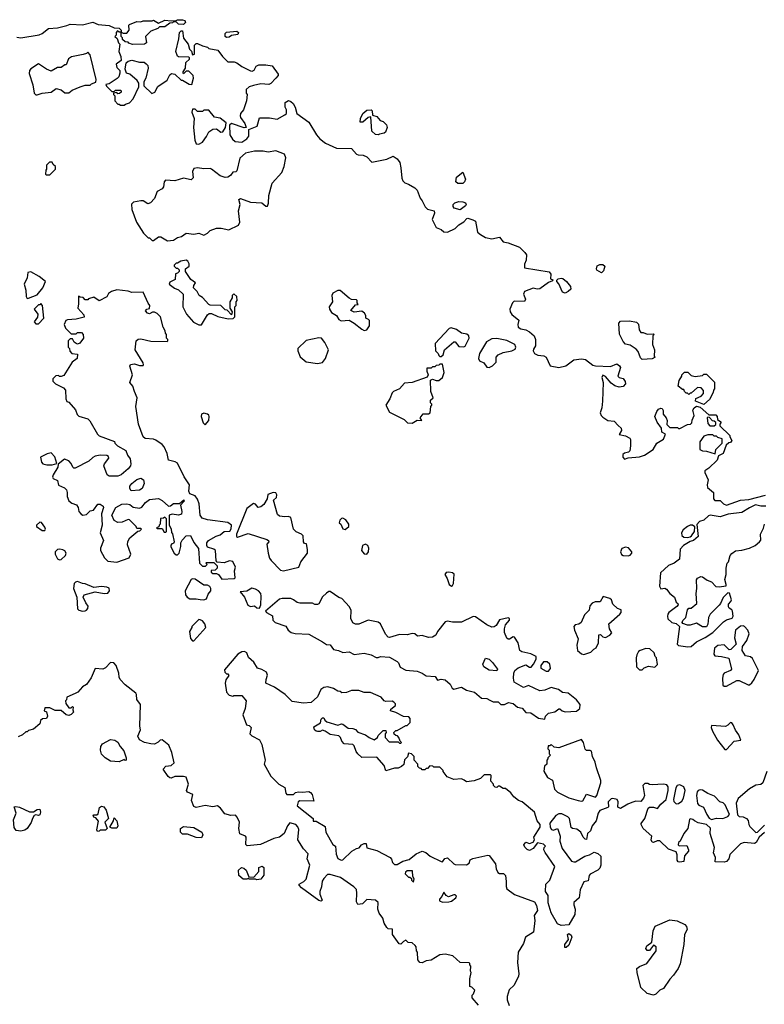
# Model space of a CAD drawing. Extents: x 2029826 to 2248070, y 228728 to 402406.
# Tile 230 of 256: x 2130156 to 2136053, y 365743 to 373538. Entities that reach past the tile are written whole.
import ezdxf

# ---------------------------------------------------------------- set-up
doc = ezdxf.new("R2010")
doc.units = 0

msp = doc.modelspace()

# ---------------------------------------------------------------- linework, layer by layer
at = {"layer": '0CON10XD'}
for points in [[(2131050.7, 373340.7), (2131021.7, 373351.7), (2131015, 373360), (2130991.7, 373361.7), (2130971.7, 373381.7), (2130970, 373395), (2130960, 373405), (2130960, 373440), (2130975, 373430), (2131005, 373430), (2131022.5, 373455), (2131020, 373495), (2131025, 373500), (2131085, 373522.5), (2131115, 373520), (2131135, 373527.5), (2131205, 373527.5), (2131215, 373532.5), (2131255, 373510), (2131305, 373532.5), (2131355, 373527.5), (2131395, 373530), (2131405, 373537.5), (2131445, 373537.5), (2131465, 373530), (2131470, 373515), (2131455, 373500), (2131415, 373502.5), (2131395, 373520), (2131375, 373520), (2131367, 373513), (2131345, 373510), (2131305, 373480), (2131265, 373480), (2131251.7, 373468.3), (2131193.9, 373446.1), (2131153.3, 373405), (2131160, 373355), (2131145, 373343.3), (2131050.7, 373340.7)], [(2130135, 373400), (2130165, 373393.3), (2130311.7, 373418.3), (2130335, 373427.5), (2130385, 373467.5), (2130455, 373473.3), (2130529.3, 373490.7), (2130555, 373502.5), (2130653, 373497), (2130735, 373517.5), (2130778.3, 373498.3), (2130865, 373492.5), (2130905, 373472.5), (2130945, 373470), (2130960, 373455), (2130960, 373440), (2130945, 373440), (2130931.7, 373448.3), (2130920, 373435), (2130920, 373415), (2130910, 373405), (2130928.3, 373388.3), (2130940, 373355), (2130950, 373345), (2130942.5, 373285), (2130957.5, 373245), (2130960, 373215), (2130920, 373185), (2130925, 373160), (2130950, 373135), (2130950, 373115), (2130942.5, 373085), (2130929.3, 373070.7), (2130865, 373030), (2130840, 373025), (2130845, 373010), (2130885, 372970), (2130905, 372970), (2130915, 372980), (2130955, 372980), (2130960, 372975), (2130960, 372965), (2130947, 372953), (2130935, 372950), (2130925, 372960), (2130900, 372955), (2130900, 372945), (2130910, 372935), (2130910, 372895), (2130935, 372870), (2130945, 372870), (2130955, 372860), (2130985, 372860), (2130995, 372870), (2131025, 372880), (2131055, 372910), (2131100, 373005), (2131100, 373035), (2131086.4, 373056.4), (2131030, 373105), (2131003, 373113), (2130992.5, 373145), (2131000, 373195), (2131015, 373208.8), (2131045, 373218), (2131105, 373201.2), (2131141.7, 373201.7), (2131159.3, 373189.3), (2131172.5, 373175), (2131173.8, 373155), (2131156.4, 373073.6), (2131140, 373045), (2131140, 373015), (2131203, 372953), (2131226.4, 372963.6), (2131250.7, 373009.3), (2131325, 373060), (2131345, 373100), (2131358.3, 373111.7), (2131385, 373107.5), (2131435, 373060), (2131445, 373060), (2131498.3, 373028.3), (2131520, 373025), (2131532.5, 373075), (2131530, 373095), (2131495, 373130), (2131475, 373130), (2131455, 373110), (2131450, 373115), (2131450, 373125), (2131470, 373155), (2131472.5, 373197.5), (2131500, 373225), (2131500, 373235), (2131495, 373240), (2131415, 373242.5), (2131405, 373250), (2131392.5, 373285), (2131416.7, 373385), (2131422.5, 373435), (2131435, 373450), (2131445, 373450), (2131455, 373390), (2131490, 373345), (2131500, 373305), (2131518.3, 373288.3), (2131525, 373260), (2131540, 373265), (2131540, 373335), (2131555, 373350), (2131565, 373350), (2131605, 373330), (2131645, 373320), (2131655, 373310), (2131725, 373297.5), (2131762.5, 373245), (2131803.9, 373203.9), (2131855, 373203.3), (2131875, 373196.2), (2131915, 373166.2), (2131985, 373133.8), (2131998.8, 373131.2), (2132013, 373137), (2132030.5, 373169.5), (2132050.7, 373179.3), (2132105, 373180), (2132155, 373172.5), (2132202.5, 373105), (2132202.5, 373095), (2132185.9, 373074.1), (2132145, 373032.5), (2132130, 373025), (2132065, 373030), (2132007, 373017)], [(2131795, 373397.5), (2131782.5, 373405), (2131783, 373427), (2131795, 373440), (2131875, 373447.5), (2131890, 373435), (2131885, 373420), (2131835, 373412.5), (2131815, 373400), (2131795, 373397.5)], [(2130295, 372942.5), (2130335, 372956.7), (2130405, 372962.5), (2130445, 372993.3), (2130485, 372981.2), (2130515, 372957.5), (2130545, 372957.5), (2130571.2, 372978.8), (2130635, 373006.7), (2130675, 373020), (2130715, 373020), (2130725, 373030), (2130758.3, 373041.7), (2130762.5, 373065), (2130715, 373260), (2130695, 373280), (2130685, 373270), (2130659.3, 373260.7), (2130566.4, 373243.6), (2130543, 373227), (2130525, 373180), (2130515, 373180), (2130485, 373160), (2130455, 373160), (2130405, 373130), (2130370, 373145), (2130305, 373187.5), (2130245, 373148.8), (2130233.8, 373135), (2130230.7, 373110.7), (2130261.7, 373021.7), (2130270, 372955), (2130283.3, 372943.3), (2130295, 372942.5)], [(2132007, 373017), (2131973, 373007), (2131950, 372985), (2131950, 372955), (2131957.5, 372945), (2131952.5, 372895), (2131930, 372825), (2131906, 372794), (2131902.3, 372777.7), (2131904.3, 372764.3), (2131938.8, 372715), (2131950, 372685), (2131935, 372682.5), (2131835, 372716.7), (2131818.3, 372701.7), (2131820, 372625), (2131842.3, 372592.3), (2131864.1, 372574.1), (2131915, 372566.7), (2131955.9, 372594.1), (2131970, 372615), (2131971.7, 372668.3), (2132036, 372694), (2132055, 372760), (2132135, 372760), (2132195, 372750), (2132257.5, 372785), (2132270, 372795), (2132270, 372825), (2132260, 372845), (2132258.3, 372881.7), (2132285, 372896.7), (2132305, 372890), (2132322.5, 372875), (2132337.5, 372845), (2132350, 372795), (2132447.5, 372725), (2132506.7, 372625), (2132534.1, 372594.1), (2132579.3, 372559.3), (2132665, 372521.2), (2132785, 372516.7), (2132825, 372473.3), (2132836.4, 372466.4), (2132875.7, 372465.7), (2132905, 372452.5), (2132945, 372410), (2133065, 372433.3), (2133115, 372456.7), (2133145, 372436.7), (2133165.8, 372405.8), (2133175.8, 372365), (2133182.3, 372282.3), (2133191.7, 372261.7), (2133206.4, 372246.4), (2133236.1, 372236.1), (2133286.1, 372206.1), (2133305, 372187.5), (2133326.7, 372125), (2133345, 372102.5), (2133366.4, 372056.4), (2133385, 372037.5), (2133440, 372025), (2133442.5, 372005), (2133423.8, 371955), (2133455, 371892.5), (2133495, 371877.5), (2133515, 371857.5), (2133545, 371856.7), (2133605.6, 371884.4), (2133635, 371914), (2133675, 371936.7), (2133696.4, 371963.6), (2133705, 371966), (2133745, 371954), (2133765, 371942.5), (2133783.3, 371855), (2133805, 371836.7), (2133844.2, 371814.2), (2133895, 371802), (2133955, 371816.7), (2133985, 371780), (2134025, 371771.2), (2134115, 371736.7), (2134156.7, 371695), (2134168.8, 371675), (2134166.7, 371635), (2134153, 371603), (2134153.3, 371573.3), (2134350.7, 371540.7), (2134363, 371523), (2134360, 371485), (2134378.3, 371478.3), (2134375, 371470), (2134345, 371457.5), (2134275, 371406.2), (2134255, 371403.8), (2134223, 371413), (2134154.2, 371385.8), (2134147.5, 371365), (2134163.1, 371325), (2134155, 371306), (2134071.4, 371308.6), (2134058.8, 371295), (2134038.8, 371245), (2134040, 371225), (2134054.2, 371204.2), (2134110, 371160), (2134100.5, 371125), (2134104.6, 371104.6), (2134125, 371089.2), (2134165, 371081.2), (2134195, 371066.7), (2134231.2, 371035), (2134240, 371005), (2134240, 370955), (2134225, 370930), (2134223.3, 370915), (2134233.3, 370895), (2134260.7, 370880.7), (2134306.1, 370876.1), (2134325, 370866.7), (2134357.7, 370797.7), (2134425, 370784.5), (2134482.4, 370797.6), (2134545, 370843.8), (2134605, 370853.3), (2134637.7, 370847.7), (2134695, 370803.3), (2134716.4, 370796.4), (2134835, 370793.3), (2134885, 370812.5), (2134907.7, 370797.7), (2134913.3, 370785), (2134893.8, 370715), (2134905, 370703.8), (2134935, 370696.7), (2134952.7, 370672.7), (2134952.9, 370655), (2134935, 370632.9), (2134905, 370627.5), (2134868.8, 370638.8), (2134840.3, 370660.3), (2134795, 370713.3), (2134775, 370722.5), (2134770.7, 370719.3), (2134766.7, 370705), (2134776, 370665), (2134771.2, 370518.8), (2134766, 370465), (2134753.3, 370425), (2134761.2, 370405), (2134775, 370391.4), (2134815, 370364.3), (2134865, 370358.8), (2134895, 370323.8), (2134920, 370305), (2134923.3, 370285), (2134905, 370252.5), (2134955, 370242.2), (2134988.8, 370225), (2134993.8, 370215), (2134994, 370165), (2134988.8, 370125), (2134977, 370113), (2134945, 370105.8), (2134932, 370095), (2134932, 370075), (2134945, 370057.5), (2134975, 370070), (2135065, 370077.5), (2135105, 370091.2), (2135173.9, 370136.1), (2135202.5, 370185), (2135255, 370217.5), (2135270, 370255), (2135241.7, 370271.7), (2135240, 370305), (2135205, 370350), (2135186.7, 370395), (2135201.2, 370435), (2135216.4, 370453.6), (2135235, 370462.5), (2135245, 370460), (2135253, 370443), (2135253.3, 370415), (2135276.7, 370385), (2135283.3, 370365), (2135282.5, 370332.5), (2135305, 370310), (2135365, 370310), (2135375, 370300), (2135385, 370300), (2135445, 370332.5), (2135470, 370335), (2135480, 370345), (2135483, 370367), (2135497.5, 370405), (2135487.5, 370445), (2135497.5, 370465), (2135515, 370477.5), (2135545, 370470), (2135615, 370410), (2135668.3, 370408.3), (2135680, 370395), (2135681.7, 370371.7), (2135710, 370355), (2135710, 370345), (2135700, 370335), (2135701.7, 370321.7), (2135780, 370245), (2135780, 370235), (2135797, 370207), (2135785, 370190), (2135771.7, 370188.3), (2135751.7, 370168.3), (2135726.4, 370103.6), (2135690, 370085), (2135679.3, 370050.7), (2135615, 369987.5), (2135583, 369967), (2135583, 369953), (2135607.5, 369895), (2135600, 369855), (2135603, 369833), (2135650, 369795), (2135650, 369745), (2135661.7, 369731.7), (2135705, 369730), (2135730, 369705), (2135755, 369693.3), (2135865, 369732.5), (2135931.7, 369738.3), (2136063, 369773)], [(2131575, 372553.3), (2131603, 372567), (2131637, 372613), (2131655, 372650), (2131685, 372670), (2131715, 372672.5), (2131748.3, 372648.3), (2131765, 372650), (2131787, 372683), (2131791.7, 372721.7), (2131745, 372757.5), (2131700, 372765), (2131655, 372820), (2131615, 372820), (2131605, 372810), (2131565, 372810), (2131545, 372830), (2131525, 372830), (2131520, 372805), (2131537.5, 372755), (2131532.5, 372685), (2131542.5, 372585), (2131553.6, 372553.6), (2131575, 372553.3)], [(2132994.2, 372625.8), (2132975, 372628.6), (2132944, 372655), (2132938.3, 372768.3), (2132915, 372762.5), (2132875, 372726.7), (2132853.3, 372725), (2132856.2, 372755), (2132873.8, 372795), (2132905, 372820), (2132940, 372825), (2132947.5, 372815), (2132951.7, 372781.7), (2132985, 372770), (2133010.7, 372740.7), (2133035, 372732.5), (2133062.5, 372705), (2133067.5, 372685), (2133052.3, 372647.7), (2133041.7, 372638.3), (2133005, 372631.2), (2132994.2, 372625.8)], [(2131327, 371787), (2131375, 371793.3), (2131405, 371813.3), (2131438.3, 371821.7), (2131475, 371846.7), (2131535, 371840), (2131575, 371847.5), (2131615, 371832.5), (2131645, 371847.5), (2131665, 371867.5), (2131715, 371886.7), (2131753, 371887), (2131813, 371873), (2131888.8, 371911.2), (2131900, 371935), (2131888.8, 372025), (2131903.3, 372075), (2131892.5, 372115), (2131905, 372122.5), (2131985, 372093.3), (2132075, 372086.7), (2132105, 372060), (2132118.3, 372061.7), (2132127.5, 372085), (2132130, 372145), (2132156.1, 372243.9), (2132232.2, 372327.8), (2132251.4, 372375), (2132262.9, 372445), (2132252.5, 372472.5), (2132185, 372500), (2132125, 372490), (2132085, 372496.7), (2132015, 372496.7), (2131945, 372480), (2131899.3, 372440.7), (2131875, 372340), (2131867, 372333), (2131845, 372330), (2131826.4, 372303.6), (2131805, 372291.2), (2131785, 372288.8), (2131745, 372301.2), (2131675, 372353.3), (2131665, 372360), (2131615, 372356.7), (2131565, 372366), (2131535, 372360), (2131523.8, 372335), (2131529.2, 372285), (2131515, 372270.8), (2131455, 372282.9), (2131385, 372261.2), (2131312.5, 372267.5), (2131300, 372255), (2131296.1, 372213.9), (2131285, 372197.5), (2131245, 372177.5), (2131225, 372122.5), (2131193.6, 372086.4), (2131170.7, 372080.7), (2131135, 372102.5), (2131115, 372102.5), (2131058.3, 372091.7), (2131041.7, 372078.3), (2131043.3, 372035), (2131082.5, 371935), (2131137, 371847), (2131175, 371810), (2131185, 371810), (2131205, 371790), (2131215, 371790), (2131255, 371817.5), (2131275, 371817.5), (2131327, 371787)], [(2130395, 372310), (2130440, 372355), (2130440, 372375), (2130421.7, 372391.7), (2130415, 372410), (2130391.7, 372408.3), (2130370, 372385), (2130370, 372355), (2130363, 372347), (2130360, 372315), (2130365, 372310), (2130395, 372310)], [(2133665, 372240), (2133625, 372240), (2133610, 372255), (2133615, 372290), (2133665, 372330), (2133687.5, 372275), (2133680, 372255), (2133665, 372240)], [(2133645, 372032), (2133597.5, 372045), (2133588.3, 372058.3), (2133590, 372075), (2133603.3, 372086.7), (2133635, 372097.5), (2133666.4, 372096.4), (2133686.4, 372086.4), (2133692.5, 372075), (2133686.4, 372063.6), (2133645, 372032)], [(2131595, 371122.5), (2131645, 371200), (2131658.3, 371211.7), (2131675, 371212.5), (2131725, 371187.5), (2131808.3, 371168.3), (2131848.3, 371171.7), (2131860, 371185), (2131860, 371265), (2131870, 371275), (2131870, 371305), (2131880, 371315), (2131877, 371347), (2131851.7, 371368.3), (2131840, 371355), (2131840, 371335), (2131820, 371305), (2131820, 371255), (2131840, 371225), (2131835, 371200), (2131798.3, 371238.3), (2131785, 371240), (2131750, 371275), (2131665, 371277.5), (2131655, 371282.5), (2131605, 371337.5), (2131577.5, 371355), (2131563.3, 371385), (2131533.3, 371415), (2131536.4, 371433.6), (2131550, 371455), (2131510.7, 371480.7), (2131470, 371545), (2131470, 371565), (2131497.5, 371585), (2131497.5, 371605), (2131487.5, 371625), (2131475, 371632.5), (2131433, 371627), (2131405, 371610), (2131395, 371610), (2131380, 371595), (2131380, 371585), (2131395, 371570), (2131405, 371570), (2131418.3, 371558.3), (2131420, 371545), (2131405, 371530), (2131390, 371525), (2131388.3, 371481.7), (2131345, 371460), (2131340, 371445), (2131383, 371413), (2131415, 371400), (2131450, 371365), (2131447.5, 371265), (2131477.5, 371205), (2131533.9, 371143.9), (2131575, 371122.5), (2131595, 371122.5)], [(2134765, 371532.5), (2134727.5, 371555), (2134723.3, 371565), (2134730.7, 371589.3), (2134750.7, 371599.3), (2134775, 371600), (2134790, 371585), (2134780.7, 371549.3), (2134765, 371532.5)], [(2130215, 371330), (2130225, 371332.5), (2130295, 371360), (2130340, 371415), (2130360, 371465), (2130310, 371505), (2130245, 371542.5), (2130220, 371535), (2130216.7, 371495), (2130193, 371443), (2130206.1, 371396.1), (2130207.5, 371345), (2130215, 371330)], [(2134475, 371372.5), (2134455, 371380), (2134426.2, 371446.2), (2134410, 371465), (2134410, 371475), (2134420, 371485), (2134445, 371492.5), (2134458.3, 371488.3), (2134487.5, 371465), (2134517.5, 371425), (2134520, 371405), (2134500, 371385), (2134475, 371372.5)], [(2131758.3, 369108.3), (2131855, 369112.5), (2131861.7, 369118.3), (2131857.5, 369175), (2131866.4, 369203.6), (2131845, 369247.5), (2131817, 369253), (2131775, 369237.5), (2131721.7, 369241.7), (2131712.5, 369252.5), (2131707.5, 369335), (2131695, 369346.7), (2131643, 369363), (2131637.5, 369375), (2131637.5, 369395), (2131652.5, 369415), (2131712.3, 369447.7), (2131745, 369458.8), (2131775, 369485.8), (2131821.2, 369488.8), (2131832.3, 369507.7), (2131833.8, 369535), (2131805, 369556), (2131643, 369577), (2131600.5, 369590.5), (2131586.7, 369615), (2131578.8, 369705), (2131565, 369742.5), (2131545, 369768), (2131503.3, 369785), (2131496.1, 369806.1), (2131500, 369855), (2131459.3, 369919.3), (2131405.8, 370025.8), (2131387.3, 370037.3), (2131335, 370050), (2131325, 370102.5), (2131300, 370155), (2131284.1, 370174.1), (2131235, 370210), (2131215, 370216.7), (2131150.7, 370220.7), (2131133.9, 370233.9), (2131096.7, 370335), (2131076.2, 370475), (2131086.7, 370545), (2131066.2, 370595), (2131053.3, 370635), (2131028.8, 370665), (2131048.8, 370725), (2131030, 370795), (2131033, 370807), (2131065, 370813.3), (2131105, 370800), (2131135, 370800), (2131137.5, 370805), (2131135, 370820), (2131070, 370925), (2131080, 370995), (2131095, 371008.8), (2131115, 371012), (2131195, 370992.9), (2131325, 370990), (2131330, 370995), (2131330, 371005), (2131320, 371015), (2131320, 371045), (2131310, 371055), (2131307.5, 371075), (2131293, 371103), (2131272.5, 371185), (2131245, 371212.5), (2131225, 371222.5), (2131208.3, 371221.7), (2131185, 371210), (2131170, 371215), (2131153, 371233), (2131163, 371247), (2131185, 371250), (2131187.5, 371275), (2131173.3, 371293.3), (2131135, 371380), (2131045, 371377.5), (2131015, 371387.5), (2130925, 371400), (2130883.9, 371386.1), (2130860.7, 371369.3), (2130846.1, 371343.9), (2130785, 371312.5), (2130745, 371340), (2130702.5, 371327.5), (2130695, 371320), (2130675, 371320), (2130658.3, 371338.3), (2130635, 371340), (2130621.7, 371348.3), (2130623, 371287), (2130617.5, 371255), (2130665, 371200), (2130667, 371183), (2130605, 371166.7), (2130535, 371162.5), (2130522.5, 371155), (2130510, 371125), (2130520, 371095), (2130565, 371050), (2130605, 371050), (2130615, 371060), (2130645, 371060), (2130660, 371045), (2130662.5, 371015), (2130633, 370977), (2130615, 370967.5), (2130603.3, 370973.3), (2130587.5, 370985), (2130575, 371010), (2130555, 371010), (2130540, 370995), (2130540, 370945), (2130550, 370935), (2130553, 370913), (2130570, 370895), (2130615, 370890), (2130612.5, 370855), (2130572.5, 370825), (2130505, 370720), (2130485, 370712.5), (2130472.5, 370712.5), (2130465, 370720), (2130441.7, 370718.3), (2130420, 370695), (2130420, 370675), (2130440, 370655), (2130503, 370623), (2130520, 370605), (2130522.5, 370535), (2130530, 370515), (2130545, 370510), (2130599.3, 370449.3), (2130613, 370413), (2130625, 370400), (2130695, 370377.5), (2130713, 370363), (2130772.5, 370255), (2130785, 370242.5), (2130908.3, 370198.3), (2130910, 370185), (2130930, 370165), (2130996.4, 370126.4), (2131009.3, 370089.3), (2131031.7, 370061.7), (2131037.7, 370022.3), (2131033.6, 370006.4), (2131015, 369982.5), (2130960, 369935), (2130935, 369923.3), (2130865, 369923.3), (2130850, 369935), (2130823.8, 370005), (2130828, 370022), (2130862.5, 370065), (2130860, 370080), (2130847, 370087), (2130795, 370090), (2130755, 370083.3), (2130735, 370072.5), (2130705, 370042.5), (2130595, 369987.5), (2130585, 369987.5), (2130576.1, 369996.1), (2130563.8, 370025), (2130546.7, 370045), (2130510.5, 370059.5), (2130461.7, 370018.3), (2130457.5, 369995), (2130422.5, 369935), (2130417.5, 369915), (2130422.5, 369905), (2130455, 369890), (2130465, 369852.5), (2130510.7, 369830.7), (2130526.7, 369815), (2130533.8, 369795), (2130531.7, 369761.7), (2130545, 369727.5), (2130569.3, 369709.3), (2130605.9, 369695.9), (2130618.8, 369675), (2130623.9, 369643.9), (2130642.7, 369622.7), (2130656.1, 369616.1), (2130685, 369620), (2130715, 369650), (2130740, 369655), (2130775, 369702.5), (2130795, 369701.2), (2130817.5, 369685), (2130820, 369675), (2130803.3, 369625), (2130808.9, 369535), (2130794, 369475), (2130819.2, 369415), (2130796.7, 369355), (2130797.5, 369335), (2130827, 369277), (2130855, 369250), (2130925, 369243.3), (2131023, 369277), (2131036.2, 369305), (2131010.7, 369380.7), (2131013, 369407), (2131030, 369435), (2131091.7, 369488.3), (2131108.3, 369491.7), (2131120, 369505), (2131115, 369510), (2131085, 369510), (2131080, 369525), (2131027, 369577), (2131015, 369580), (2130969.3, 369560.7), (2130935, 369556.7), (2130905, 369573.8), (2130887.5, 369615), (2130917.5, 369675), (2130965, 369701.2), (2131003.9, 369703.9), (2131028.3, 369698.3), (2131055, 369677.5), (2131105, 369670), (2131125, 369677.5), (2131154.1, 369715.9), (2131185, 369740), (2131255, 369746), (2131285, 369731.2), (2131335, 369686.7), (2131351.7, 369688.3), (2131375, 369706.7), (2131421.7, 369708.3), (2131457.5, 369737.5), (2131460, 369725), (2131430, 369695), (2131440, 369645), (2131437.7, 369622.3), (2131415, 369613.8), (2131365, 369622.5), (2131340, 369615), (2131340, 369535), (2131357, 369507), (2131358.3, 369478.3), (2131367, 369467), (2131380, 369405), (2131375, 369390), (2131361.7, 369388.3), (2131352.5, 369377.5), (2131352.5, 369365), (2131380, 369315), (2131395, 369300), (2131405, 369300), (2131420, 369315), (2131433, 369367), (2131433.3, 369395), (2131442.7, 369417.3), (2131475, 369451.2), (2131510, 369455), (2131535, 369397.5), (2131571.7, 369351.7), (2131580, 369235), (2131605, 369210), (2131628.3, 369211.7), (2131640, 369225), (2131630, 369235), (2131635, 369240), (2131695, 369240), (2131720, 369215), (2131720, 369195), (2131705, 369180), (2131671.7, 369178.3), (2131672.5, 369165), (2131685, 369152.5), (2131715, 369152.5), (2131730, 369145), (2131758.3, 369108.3)], [(2132885, 371077.5), (2132905, 371082.5), (2132926.4, 371113.6), (2132927.5, 371155), (2132920, 371165), (2132897.5, 371175), (2132896.4, 371196.4), (2132887.5, 371215), (2132865, 371230), (2132805, 371223.3), (2132780, 371235), (2132815, 371280), (2132838.3, 371281.7), (2132830, 371295), (2132830, 371315), (2132825, 371320), (2132783, 371323), (2132765, 371332.5), (2132695, 371392.5), (2132675, 371392.5), (2132637, 371373), (2132627.5, 371355), (2132632.5, 371305), (2132608, 371265), (2132610, 371245), (2132625, 371220), (2132666.4, 371196.4), (2132683.6, 371163.6), (2132703, 371153), (2132765, 371157.5), (2132806.1, 371136.1), (2132865, 371086.7), (2132885, 371077.5)], [(2130305, 371130), (2130347.5, 371175), (2130337.5, 371275), (2130325, 371290), (2130315, 371280), (2130305, 371280), (2130270, 371245), (2130301.2, 371205), (2130297, 371183), (2130270, 371145), (2130285, 371130), (2130305, 371130)], [(2135085, 370847.5), (2135071.7, 370861.7), (2135055, 370910), (2135039.3, 370929.3), (2134991.7, 370961.7), (2134955, 370970), (2134935, 370990), (2134907, 371047), (2134902.5, 371135), (2134915, 371150), (2134985, 371152.5), (2135041.7, 371141.7), (2135057, 371127), (2135063, 371083), (2135075, 371060), (2135095, 371060), (2135125, 371047.5), (2135175, 371050), (2135180, 371045), (2135170, 371035), (2135167.5, 370965), (2135182.5, 370925), (2135180, 370875), (2135190, 370865), (2135165, 370852.5), (2135085, 370847.5)], [(2133495, 370870), (2133510, 370885), (2133520, 370925), (2133595, 370987.5), (2133605, 370987.5), (2133635, 370951.2), (2133675, 370948.8), (2133685, 370953.3), (2133716.2, 371015), (2133713.3, 371035), (2133696.7, 371046.7), (2133655, 371055.7), (2133615, 371083.8), (2133573, 371097), (2133557, 371093), (2133446.2, 370975), (2133450, 370915), (2133470, 370895), (2133475, 370880), (2133485, 370870), (2133495, 370870)], [(2132515, 370815.7), (2132555, 370824.3), (2132578.6, 370855), (2132601.2, 370925), (2132572.3, 370982.3), (2132546.1, 371016.1), (2132525, 371018.8), (2132425, 370998.8), (2132358.8, 370935), (2132358, 370915), (2132378.8, 370868.8), (2132425, 370828), (2132515, 370815.7)], [(2133875, 370783.8), (2133901.8, 370798.2), (2133929.2, 370825), (2133929.2, 370865), (2133945.5, 370884.5), (2133985, 370904), (2134055, 370916.2), (2134079.5, 370930.5), (2134086.7, 370945), (2134076.4, 370966.4), (2134015, 370996.7), (2133935, 371012.5), (2133895, 371010), (2133852.3, 370987.7), (2133796.7, 370895), (2133790, 370855), (2133796.7, 370836.7), (2133832.1, 370822.1), (2133855, 370786.5), (2133875, 370783.8)], [(2133265, 370343.8), (2133305, 370366.7), (2133340, 370365), (2133326.7, 370385), (2133351.7, 370418.3), (2133395, 370417.5), (2133407.5, 370425), (2133412.5, 370475), (2133420, 370485), (2133420, 370495), (2133410, 370505), (2133410, 370525), (2133430, 370545), (2133412.5, 370595), (2133410, 370685), (2133425, 370692.5), (2133455, 370681.2), (2133475, 370681.2), (2133504.1, 370705.9), (2133518.8, 370745), (2133505, 370810), (2133485, 370810), (2133477, 370803), (2133455, 370800), (2133445, 370790), (2133425, 370790), (2133415, 370780), (2133381.7, 370778.3), (2133380, 370755), (2133392.5, 370725), (2133383, 370707), (2133265, 370665.7), (2133205, 370658.8), (2133165.6, 370614.4), (2133117.5, 370595), (2133105, 370582.5), (2133086.7, 370535), (2133056.7, 370485), (2133085, 370430), (2133202.3, 370372.3), (2133227.5, 370345), (2133265, 370343.8)], [(2135575, 370490), (2135508.3, 370518.3), (2135510.7, 370539.3), (2135552.3, 370557.7), (2135571.7, 370578.3), (2135571.7, 370601.7), (2135554.1, 370624.1), (2135523.9, 370626.1), (2135475, 370580), (2135465, 370580), (2135455, 370570), (2135445, 370580), (2135435, 370580), (2135420, 370595), (2135415, 370610), (2135405, 370610), (2135370, 370635), (2135378.3, 370681.7), (2135400, 370715), (2135400, 370725), (2135421.7, 370748.3), (2135447, 370747), (2135475, 370720), (2135505, 370712.5), (2135565, 370720), (2135575, 370730), (2135595, 370730), (2135658.3, 370668.3), (2135660, 370615), (2135650, 370605), (2135647.5, 370585), (2135619.3, 370530.7), (2135575, 370490)], [(2131625, 370330), (2131655, 370363.3), (2131658, 370395), (2131655.6, 370405.6), (2131645, 370413.8), (2131615, 370423.3), (2131597.5, 370415), (2131593.3, 370395), (2131610, 370345), (2131625, 370330)], [(2135655, 370322.5), (2135668.3, 370331.7), (2135668.3, 370348.3), (2135655, 370360), (2135641.7, 370361.7), (2135618.3, 370388.3), (2135605, 370390), (2135600, 370385), (2135605, 370340), (2135623, 370323), (2135655, 370322.5)], [(2135665, 370100), (2135670, 370135), (2135720, 370185), (2135718.3, 370218.3), (2135685, 370230), (2135675, 370240), (2135655, 370240), (2135645, 370250), (2135605, 370250), (2135575, 370240), (2135542.5, 370195), (2135542.5, 370135), (2135563.9, 370123.9), (2135595, 370121.2), (2135665, 370100)], [(2130372.7, 370012.7), (2130415, 370013.8), (2130450, 370025), (2130436.1, 370076.1), (2130405, 370107.5), (2130375, 370100), (2130322.5, 370075), (2130330, 370035), (2130340.8, 370020.8), (2130372.7, 370012.7)], [(2131038.3, 369808.3), (2131030, 369825), (2131030, 369845), (2131044.2, 369865.8), (2131085, 369896.2), (2131115, 369908.8), (2131135.8, 369895.8), (2131143.3, 369865), (2131126.7, 369825), (2131105, 369814), (2131038.3, 369808.3)], [(2132245, 369173.3), (2132365.9, 369204.1), (2132383.8, 369245), (2132436.7, 369315), (2132437, 369343), (2132427, 369387), (2132411.7, 369391.7), (2132403, 369403), (2132400.7, 369450.7), (2132387.5, 369465), (2132345, 369483.8), (2132325.5, 369505.5), (2132305, 369596.2), (2132285, 369604.4), (2132255, 369601.5), (2132215, 369607.1), (2132199.1, 369619.1), (2132167.5, 369735), (2132190, 369755), (2132192.5, 369775), (2132185, 369791.2), (2132165, 369794.3), (2132122.5, 369777.5), (2132116.7, 369745), (2132090.9, 369699.1), (2132065, 369680), (2132045, 369676.2), (2132025, 369702.5), (2132007, 369707), (2131955, 369667.5), (2131873.8, 369465), (2131872.5, 369445), (2131880.7, 369440.7), (2131965, 369470.8), (2132115, 369423.3), (2132126.2, 369415), (2132128.8, 369405), (2132114, 369385), (2132124.2, 369315), (2132133.8, 369273.8), (2132147, 369257), (2132220.7, 369180.7), (2132245, 369173.3)], [(2136065, 369687.5), (2136027, 369687), (2135983.9, 369696.1), (2135935.8, 369674.2), (2135875, 369635.8), (2135766.8, 369623.2), (2135705, 369600.8), (2135625, 369614), (2135611.2, 369608.8), (2135575, 369576.2), (2135540, 369565), (2135518.3, 369541.7), (2135530, 369445), (2135492.5, 369415), (2135465, 369406.7), (2135412.5, 369375), (2135387.5, 369345), (2135382.5, 369267.5), (2135340, 369235), (2135295, 369217.5), (2135231.7, 369158.3), (2135223.6, 369053.6), (2135233, 369033), (2135265, 369037.5), (2135279.3, 369029.3), (2135306.1, 368996.1), (2135343.3, 368965), (2135356.4, 368926.4), (2135367.5, 368915), (2135370, 368905), (2135359.3, 368890.7), (2135297.5, 368845), (2135288.3, 368831.7), (2135287.5, 368815), (2135290, 368795), (2135320, 368765), (2135355, 368757.5), (2135382.5, 368735), (2135362.5, 368595), (2135373.6, 368583.6), (2135446.4, 368573.6), (2135473.6, 368576.4), (2135515, 368613.3), (2135585, 368647.5), (2135645, 368687.5), (2135729.3, 368770.7), (2135755, 368786.7), (2135799.3, 368800.7), (2135807.5, 368815), (2135802.5, 368855), (2135796.4, 368866.4), (2135775, 368877.5), (2135769.3, 368889.3), (2135770.5, 368909.5), (2135788.8, 368931.2), (2135792.5, 368945), (2135776.4, 368996.4), (2135765, 369000), (2135727, 368963), (2135707.5, 368915), (2135696.7, 368903.3), (2135625, 368830), (2135612.5, 368805), (2135607, 368753), (2135595, 368730), (2135565, 368730), (2135515, 368760), (2135465, 368743.8), (2135443.9, 368743.9), (2135407, 368757), (2135402.5, 368765), (2135409.3, 368780.7), (2135432.5, 368805), (2135443.8, 368866.2), (2135455, 368877.5), (2135475, 368880), (2135520, 368915), (2135513.8, 368995), (2135520, 369035), (2135517, 369103), (2135523.6, 369116.4), (2135550.7, 369129.3), (2135565, 369127.5), (2135601.7, 369101.7), (2135635, 369087.5), (2135670.7, 369050.7), (2135695, 369047.5), (2135750, 369055), (2135752.5, 369065), (2135740, 369105), (2135752.5, 369145), (2135752.5, 369195), (2135760, 369235), (2135770, 369245), (2135783.8, 369295), (2135795, 369312.5), (2135825, 369332.5), (2135875, 369337.5), (2135935, 369352.5), (2135980, 369375), (2136016.4, 369403.6), (2136027, 369417), (2136022.5, 369465), (2136047.1, 369512.9), (2136054.2, 369545)], [(2130355, 369492.5), (2130360, 369505), (2130355, 369520), (2130328.3, 369558.3), (2130315, 369560), (2130290, 369535), (2130290, 369525), (2130333.3, 369493.3), (2130355, 369492.5)], [(2131315, 369480), (2131320, 369485), (2131320, 369585), (2131305, 369600), (2131295, 369590), (2131271.7, 369588.3), (2131270, 369545), (2131260, 369535), (2131258.3, 369521.7), (2131240, 369515), (2131245, 369510), (2131285, 369510), (2131301.7, 369481.7), (2131315, 369480)], [(2132735, 369501.2), (2132763.3, 369525), (2132763.8, 369545), (2132738.9, 369578.9), (2132715, 369590.6), (2132705, 369589.4), (2132691.2, 369575), (2132687.5, 369555), (2132698.8, 369545), (2132715, 369507.5), (2132735, 369501.2)], [(2135445, 369438.1), (2135465, 369444), (2135477.8, 369452.2), (2135501.2, 369485), (2135503.3, 369523.3), (2135485.8, 369535.8), (2135465, 369535.7), (2135445, 369525.7), (2135411.5, 369498.5), (2135396.9, 369475), (2135399.4, 369455), (2135415, 369440.6), (2135445, 369438.1)], [(2130471.7, 369261.7), (2130485, 369263.8), (2130520, 369295), (2130523.3, 369315), (2130513.3, 369333.3), (2130499.5, 369339.5), (2130475, 369346.2), (2130456.1, 369343.9), (2130437.5, 369325), (2130436.7, 369305), (2130455, 369270), (2130471.7, 369261.7)], [(2132905, 369306.7), (2132918, 369325), (2132920.8, 369355), (2132914.3, 369374.3), (2132895, 369386), (2132872.5, 369375), (2132862.5, 369335), (2132885, 369308.8), (2132905, 369306.7)], [(2134975, 369294.4), (2134991.4, 369298.6), (2135003.8, 369315), (2135003.3, 369325), (2134976.7, 369356.7), (2134955, 369362.5), (2134925, 369350), (2134915.6, 369325), (2134923.2, 369303.2), (2134935.4, 369295.4), (2134975, 369294.4)], [(2133575, 369054), (2133585, 369057.5), (2133590.8, 369075), (2133597.7, 369147.7), (2133585, 369158.8), (2133555, 369163.8), (2133535, 369160), (2133522.5, 369145), (2133543, 369113), (2133558, 369065), (2133575, 369054)], [(2130655, 368856.2), (2130675, 368856.7), (2130685, 368863.3), (2130696.7, 368875), (2130700, 368895), (2130680.3, 368920.3), (2130658.8, 368965), (2130666.1, 368983.9), (2130755, 369008.8), (2130825, 368996.2), (2130855, 368997.5), (2130867.5, 369015), (2130865, 369037.5), (2130846.1, 369046.1), (2130805, 369050), (2130745, 369041.2), (2130675, 369072.5), (2130653, 369073), (2130615, 369088.8), (2130597.5, 369085), (2130587.5, 369075), (2130582.5, 369035), (2130608.8, 368965), (2130614.1, 368874.1), (2130625, 368863.3), (2130655, 368856.2)], [(2131615, 368945.7), (2131635, 368954), (2131649.4, 368990.6), (2131671.1, 369015), (2131670.8, 369035), (2131661.6, 369051.6), (2131645, 369061.1), (2131615, 369062), (2131545, 369108.8), (2131525, 369111.2), (2131514, 369106), (2131466.2, 369015), (2131468.8, 368985), (2131483.3, 368965), (2131505, 368953.3), (2131555, 368953.8), (2131585, 368947.1), (2131615, 368945.7)], [(2132055, 368880), (2132066.7, 368905), (2132068.8, 368975), (2132066.7, 368995), (2132047.3, 369017.3), (2132025, 369030), (2131995, 369036.7), (2131955, 369013.3), (2131901.7, 369008.3), (2131937.5, 368965), (2131963.6, 368903.6), (2131985, 368892.5), (2132015, 368897.5), (2132035, 368882.5), (2132055, 368880)], [(2134315, 368000), (2134320, 368025), (2134345, 368047.5), (2134395, 368058), (2134425, 368082.5), (2134435, 368082.5), (2134452.5, 368065), (2134475, 368059.2), (2134567.3, 368062.7), (2134591.2, 368085), (2134596.2, 368115), (2134565, 368153.8), (2134500, 368205), (2134455, 368211.2), (2134422.5, 368235), (2134365, 368250.8), (2134315, 368228.8), (2134275, 368223.3), (2134185, 368266.2), (2134145, 368251.2), (2134072.4, 368292.4), (2134065.8, 368325), (2134069.2, 368365), (2134078, 368385), (2134105, 368406), (2134165, 368431.2), (2134195, 368412), (2134207, 368413), (2134225.7, 368434.3), (2134246, 368475), (2134246, 368495), (2134205, 368518.5), (2134134.3, 368534.3), (2134116.7, 368545), (2134104, 368605), (2134075, 368649.2), (2134065, 368652), (2134035, 368632.5), (2134025, 368632.5), (2134015, 368642), (2133995.6, 368685), (2133995.6, 368715), (2134004.4, 368745.6), (2134036, 368785), (2134035, 368796.7), (2134025, 368801.2), (2133955, 368786.7), (2133929.7, 368740.3), (2133915, 368730), (2133895, 368729.2), (2133855.8, 368745.8), (2133765, 368810), (2133746.4, 368813.6), (2133655, 368769.2), (2133585, 368769.2), (2133544.1, 368775.9), (2133525, 368771.2), (2133466, 368695), (2133452, 368665), (2133425, 368649.2), (2133395, 368646), (2133345, 368662), (2133307, 368657), (2133285, 368675.7), (2133265, 368677.5), (2133225, 368668.8), (2133165, 368670), (2133086.1, 368646.1), (2133075, 368650), (2133054.2, 368674.2), (2133014.1, 368754.1), (2132995, 368768), (2132915, 368782.5), (2132842, 368752), (2132815, 368753.1), (2132795, 368762.5), (2132777.9, 368797.9), (2132780.5, 368860.5), (2132768.8, 368888.8), (2132707.5, 368955), (2132685, 368963.3), (2132615, 369010), (2132605, 369010), (2132585, 368996.7), (2132555, 368967.5), (2132526.1, 368913.9), (2132515, 368907.5), (2132495, 368907.5), (2132475, 368917.5), (2132375, 368917.5), (2132353.9, 368923.9), (2132324.2, 368944.2), (2132305, 368956.2), (2132235, 368956.2), (2132215, 368950), (2132102.5, 368855), (2132110, 368845), (2132159.3, 368819.3), (2132162.5, 368785), (2132180, 368765), (2132265, 368737.5), (2132282.5, 368705), (2132306.4, 368686.4), (2132338.3, 368678.3), (2132445, 368672.5), (2132553.6, 368613.6), (2132585, 368590), (2132615, 368587.5), (2132641.7, 368551.7), (2132680, 368545), (2132715, 368527.5), (2132765, 368532.5), (2132805, 368512.5), (2132885, 368523.8), (2132939.5, 368509.5), (2132978.3, 368488.3), (2132995, 368487.5), (2133015, 368496.7), (2133085, 368490), (2133146.1, 368456.1), (2133156.1, 368446.1), (2133170.7, 368410.7), (2133215, 368387.5), (2133305, 368380), (2133345, 368363.8), (2133375, 368342.5), (2133447, 368337), (2133465, 368310), (2133495, 368317.5), (2133525, 368312.5), (2133566.4, 368276.4), (2133582.5, 368245), (2133595, 368237.5), (2133655, 368252.5), (2133695, 368230), (2133757.5, 368215), (2133815, 368167.5), (2133855, 368162.5), (2133879.3, 368149.3), (2133905, 368136.7), (2133945, 368136.7), (2133967.5, 368117.5), (2133995, 368117.5), (2134027, 368133), (2134065, 368123.8), (2134097.5, 368095), (2134135, 368086.7), (2134165, 368052.5), (2134205, 368050), (2134265, 368006.7), (2134315, 368000)], [(2134625, 368513.3), (2134680.7, 368529.3), (2134702.5, 368555), (2134722.5, 368565), (2134740, 368605), (2134741.7, 368668.3), (2134755, 368670), (2134775, 368652.5), (2134795, 368647.5), (2134830, 368665), (2134847, 368683), (2134827.5, 368715), (2134822.5, 368755), (2134909.3, 368830.7), (2134920, 368845), (2134920, 368865), (2134890, 368875), (2134855, 368910), (2134842.5, 368945), (2134830, 368955), (2134778.3, 368971.7), (2134752.3, 368927.7), (2134715, 368928.6), (2134690.7, 368919.3), (2134672.2, 368897.8), (2134667.1, 368862.9), (2134629.4, 368825), (2134602, 368765), (2134585, 368752.9), (2134555, 368745.7), (2134545.8, 368735), (2134550.9, 368705), (2134580, 368635), (2134569.5, 368585), (2134573.1, 368543.1), (2134605, 368517.5), (2134625, 368513.3)], [(2131535, 368620), (2131630, 368725), (2131622.5, 368755), (2131605, 368777.5), (2131585, 368787.5), (2131575, 368790), (2131520, 368735), (2131520, 368725), (2131500, 368695), (2131508.3, 368638.3), (2131525, 368620), (2131535, 368620)], [(2135755, 368262.5), (2135835, 368307.5), (2135855, 368307.5), (2135925, 368272.5), (2135935, 368272.5), (2135955, 368287.5), (2135973.3, 368315), (2136006.7, 368385), (2135959.3, 368479.3), (2135945, 368492.5), (2135905, 368502.5), (2135877.5, 368545), (2135880, 368575), (2135916.1, 368623.9), (2135933.3, 368675), (2135923.3, 368705), (2135897.5, 368735), (2135885, 368740), (2135865, 368736.7), (2135826.4, 368703.6), (2135817.5, 368645), (2135830, 368595), (2135788.3, 368551.7), (2135775, 368550), (2135735, 368587.5), (2135685, 368582.5), (2135658.3, 368561.7), (2135652.5, 368515), (2135661.7, 368501.7), (2135715, 368497.5), (2135771.7, 368481.7), (2135792.5, 368395), (2135785.7, 368384.3), (2135736.2, 368365), (2135728, 368355), (2135722, 368325), (2135725, 368270), (2135735, 368262.5), (2135755, 368262.5)], [(2135500, 367195), (2135487, 367207), (2135465, 367210), (2135460, 367205), (2135447.5, 367135), (2135416.7, 367095), (2135387.5, 367035), (2135372.5, 367025), (2135370, 367005), (2135378.3, 366998.3), (2135440.7, 367000.7), (2135452.5, 366965), (2135452.5, 366955), (2135421.2, 366918.8), (2135416.1, 366873.9), (2135385, 366866.7), (2135371.2, 366871.2), (2135363, 366883), (2135362.5, 366925), (2135355, 366950), (2135295, 366970), (2135227, 367037), (2135205, 367036.7), (2135175, 367023.8), (2135165, 367027.5), (2135156.7, 367045), (2135162.5, 367075), (2135095, 367133.3), (2135079.2, 367165), (2135078.8, 367175), (2135106.7, 367215), (2135133.6, 367296.4), (2135145, 367302.5), (2135175, 367302.5), (2135207, 367293), (2135233.6, 367326.4), (2135276.1, 367363.9), (2135292.5, 367435), (2135292, 367465), (2135280.8, 367480.8), (2135255, 367485.7), (2135165, 367480), (2135145, 367482.5), (2135131.7, 367491.7), (2135108.3, 367491.7), (2135090, 367475), (2135103.8, 367395), (2135096.7, 367375), (2135075, 367347.5), (2135035, 367350), (2135005, 367341.2), (2134971.7, 367328.3), (2134915, 367293.3), (2134894, 367304), (2134896.2, 367345), (2134887.5, 367365), (2134855, 367373.3), (2134841.7, 367368.3), (2134817.5, 367345), (2134820, 367305), (2134815, 367300), (2134752, 367278), (2134738, 367255), (2134720.8, 367195), (2134690, 367155), (2134676.2, 367115), (2134654, 367095), (2134645, 367046.7), (2134635, 367048.8), (2134620, 367065), (2134600, 367105), (2134568.2, 367128.2), (2134535, 367134.5), (2134525, 367142.9), (2134510, 367215), (2134497.1, 367227.1), (2134449.8, 367249.8), (2134425, 367250.5), (2134402.6, 367237.4), (2134354.2, 367175.8), (2134356.7, 367145), (2134367, 367127), (2134385, 367121.5), (2134415, 367133.8), (2134419.1, 367129.1), (2134437.1, 367075), (2134433.3, 367035), (2134451.9, 366975), (2134526.2, 366876.2), (2134545, 366869.4), (2134558.3, 366871.7), (2134632.5, 366915), (2134670, 366925), (2134705, 366946), (2134735.9, 366935.9), (2134760, 366915), (2134758, 366845), (2134749.7, 366820.3), (2134735.8, 366804.2), (2134675, 366773.3), (2134667.5, 366762.5), (2134659.3, 366720.7), (2134625, 366712.5), (2134595, 366650), (2134586.7, 366585), (2134545, 366550), (2134545, 366530), (2134556.7, 366495), (2134552.5, 366455), (2134505, 366372.5), (2134445, 366366.7), (2134415, 366380), (2134366.1, 366466.1), (2134341.9, 366545), (2134342, 366605), (2134320.6, 366635), (2134322, 366695), (2134353.6, 366726.4), (2134393.3, 366835), (2134317.5, 366945), (2134307.5, 366965), (2134310, 366985), (2134320, 366995), (2134305, 367010), (2134258.3, 367021.7), (2134222.5, 366975), (2134195, 366960), (2134175, 366967.5), (2134156.4, 366986.4), (2134150, 367005), (2134163.6, 367026.4), (2134195, 367016.2), (2134223, 367027), (2134232.5, 367045), (2134227.5, 367065), (2134277.5, 367145), (2134277.5, 367165), (2134253.3, 367195), (2134232.5, 367265), (2134136.1, 367346.1), (2134106.4, 367356.4), (2134070, 367385), (2134046.4, 367416.4), (2134005, 367450), (2133985, 367450), (2133955, 367470), (2133945, 367470), (2133935, 367460), (2133921.7, 367461.7), (2133910, 367475), (2133910, 367485), (2133888.3, 367508.3), (2133890, 367555), (2133885, 367560), (2133835, 367560), (2133805, 367530), (2133755, 367512.5), (2133695, 367503.3), (2133676.4, 367516.4), (2133655, 367527.5), (2133595, 367523.3), (2133543, 367543), (2133510, 367585), (2133510, 367595), (2133485, 367620), (2133435, 367620), (2133427, 367627), (2133405, 367630), (2133385, 367610), (2133375, 367610), (2133365, 367600), (2133345, 367600), (2133335, 367610), (2133321.7, 367611.7), (2133310, 367625), (2133310, 367645), (2133280, 367675), (2133280, 367705), (2133260, 367725), (2133235, 367730), (2133228.3, 367701.7), (2133203, 367677), (2133198.3, 367641.7), (2133180, 367625), (2133155, 367612.5), (2133125, 367612.5), (2133055, 367590), (2133043.6, 367633.6), (2132985, 367700), (2132865, 367696.7), (2132833.3, 367725), (2132820, 367745), (2132805, 367790), (2132795, 367800), (2132725, 367803.8), (2132706.7, 367825), (2132697.5, 367855), (2132685, 367867.5), (2132615, 367877.5), (2132576.2, 367906.2), (2132555, 367912.5), (2132535, 367903.3), (2132515, 367902.5), (2132503.9, 367903.9), (2132492.5, 367915), (2132485, 367940), (2132538.3, 367971.7), (2132545, 368000), (2132555, 368010), (2132565, 368010), (2132571.7, 367991.7), (2132588.3, 367978.3), (2132675, 367953.3), (2132705, 367963.3), (2132715, 367960), (2132758.3, 367928.3), (2132795, 367927.5), (2132815, 367917.5), (2132835, 367897.5), (2132895, 367876.7), (2132923.9, 367853.9), (2132965, 367837.5), (2132990, 367855), (2132995, 367870), (2133035, 367910), (2133055, 367910), (2133060, 367895), (2133050, 367885), (2133050, 367855), (2133081.7, 367821.7), (2133155, 367820), (2133165, 367810), (2133175, 367810), (2133180, 367815), (2133170, 367825), (2133160, 367855), (2133148.3, 367868.3), (2133135, 367870), (2133121.7, 367881.7), (2133120, 367895), (2133135, 367910), (2133145, 367910), (2133215, 367950), (2133225, 367950), (2133240, 367965), (2133250, 367975), (2133250, 368005), (2133238.3, 368018.3), (2133195, 368020), (2133134, 368054), (2133092.5, 368065), (2133095, 368080), (2133131.7, 368108.3), (2133131.7, 368121.7), (2133120, 368135), (2133105, 368142.5), (2133055, 368138.8), (2133043.3, 368145), (2133020, 368175), (2132935, 368212.5), (2132885, 368212.5), (2132843, 368227), (2132785, 368227.5), (2132745, 368210), (2132708.3, 368208.3), (2132695, 368220), (2132675, 368222.5), (2132641.7, 368241.7), (2132597, 368257), (2132565, 368250), (2132542.5, 368235), (2132515, 368177.5), (2132465, 368133.3), (2132405, 368127.5), (2132315, 368140), (2132260, 368195), (2132175, 368252.5), (2132106.7, 368285), (2132107.5, 368315), (2132118.3, 368348.3), (2132112.3, 368372.3), (2132075, 368393.8), (2132040, 368405), (2132011.7, 368451.7), (2131969.3, 368489.3), (2131955.8, 368525.8), (2131936.1, 368536.1), (2131915, 368533.8), (2131883.3, 368515), (2131778.3, 368391.7), (2131781.7, 368371.7), (2131795, 368360), (2131805, 368360), (2131812.5, 368345), (2131788.3, 368311.7), (2131783.3, 368285), (2131793, 368213), (2131815, 368190), (2131845, 368182.5), (2131853, 368187), (2131915, 368186.7), (2131950, 368145), (2131942.5, 368085), (2131922.5, 368035), (2131952.5, 367955), (2131975, 367950), (2131990, 367935), (2131980, 367885), (2131995, 367867.5), (2132056.4, 367836.4), (2132075, 367800), (2132100, 367675), (2132093, 367643), (2132145, 367550), (2132210, 367485), (2132255, 367460), (2132263, 367413), (2132273, 367403), (2132325, 367402.5), (2132341.7, 367418.3), (2132364.1, 367425.9), (2132395, 367422.5), (2132445, 367427.5), (2132460.5, 367420.5), (2132473.3, 367405), (2132485, 367350), (2132375, 367352.5), (2132362.5, 367345), (2132353.3, 367315), (2132480, 367215), (2132481.7, 367191.7), (2132505, 367192.5), (2132575, 367150), (2132580, 367105), (2132637, 367007), (2132657.5, 366995), (2132661.7, 366931.7), (2132675, 366897.5), (2132703.6, 366883.6), (2132715, 366887.5), (2132787.5, 366955), (2132825, 366977.5), (2132845, 366982.5), (2132862.5, 367005), (2132883.8, 367016.2), (2132900, 367015), (2132905, 366982.5), (2132985, 366960), (2133090, 366905), (2133101.7, 366891.7), (2133110, 366865), (2133125, 366850), (2133145, 366850), (2133190, 366875), (2133240.7, 366889.3), (2133297.5, 366935), (2133345, 366953.8), (2133372.5, 366945), (2133406.4, 366916.4), (2133495, 366872.5), (2133505, 366870), (2133523.6, 366896.4), (2133545, 366902.5), (2133593.6, 366853.6), (2133605, 366850), (2133695, 366847.5), (2133715, 366860), (2133723.6, 366886.4), (2133745, 366897.5), (2133865, 366922.5), (2133875, 366920), (2133923.3, 366855), (2133930, 366815), (2133943.3, 366785), (2133955, 366777.5), (2133987, 366777), (2134002.5, 366762.5), (2134010, 366715), (2134008.8, 366675), (2134015, 366657.5), (2134075, 366613.3), (2134233.6, 366553.6), (2134250, 366525), (2134256.7, 366485), (2134232, 366445), (2134236, 366405), (2134226.2, 366315), (2134162.5, 366275), (2134146.7, 366225), (2134103.8, 366155), (2134100, 366075), (2134108.6, 365985), (2134105.6, 365964.4), (2134072.5, 365895), (2134031.7, 365858.3), (2134017.5, 365805), (2134017, 365777), (2134033.6, 365733.6)], [(2135085, 368390), (2135103, 368407), (2135135, 368420), (2135187, 368413), (2135207, 368433), (2135200, 368485), (2135190, 368495), (2135180, 368525), (2135147, 368557), (2135115, 368560), (2135070, 368545), (2135057.5, 368535), (2135045, 368510), (2135037.5, 368485), (2135040, 368415), (2135065, 368390), (2135085, 368390)], [(2133935, 368383.8), (2133875, 368388.6), (2133832.5, 368415), (2133824.2, 368435), (2133845, 368482.5), (2133875, 368473.8), (2133899.7, 368449.7), (2133940, 368395), (2133935, 368383.8)], [(2131746.7, 367295), (2131723.6, 367313.6), (2131685, 367305.8), (2131625, 367316.2), (2131555, 367301.2), (2131535, 367307.5), (2131516.7, 367355), (2131527.5, 367405), (2131485, 367422.5), (2131477.5, 367435), (2131493.3, 367485), (2131475, 367540), (2131455, 367546.7), (2131385, 367546.7), (2131356.4, 367533.6), (2131345, 367536.7), (2131333.3, 367545), (2131292.5, 367605), (2131313, 367627), (2131357, 367633), (2131380, 367655), (2131362.5, 367735), (2131337.5, 367795), (2131285, 367837.5), (2131270, 367835), (2131253, 367817), (2131225, 367803.3), (2131195, 367803.8), (2131145, 367816.2), (2131105, 367837.5), (2131092.5, 367865), (2131112.5, 367915), (2131107.5, 367945), (2131112.5, 368115), (2131083.3, 368155), (2131082.5, 368195), (2131076.4, 368206.4), (2130990.7, 368270.7), (2130952.5, 368315), (2130943.6, 368333.6), (2130942.5, 368365), (2130920, 368425), (2130902.5, 368445), (2130875, 368448.8), (2130835, 368406.2), (2130815, 368396.2), (2130755, 368400), (2130723.6, 368326.4), (2130686.7, 368275), (2130653.9, 368256.1), (2130616.4, 368213.6), (2130595, 368202.5), (2130530, 368175), (2130527, 368153), (2130520, 368145), (2130522.5, 368125), (2130545, 368090), (2130565, 368090), (2130575, 368100), (2130580, 368095), (2130577.5, 368075), (2130583.3, 368055), (2130565, 368036.2), (2130545, 368030), (2130525, 368033.3), (2130485, 368067.5), (2130438.3, 368068.3), (2130395, 368090), (2130355, 368090), (2130350, 368065), (2130368.3, 368058.3), (2130377.5, 368025), (2130370, 368005), (2130338.3, 368001.7), (2130320.7, 367989.3), (2130316.4, 367963.6), (2130265, 367920), (2130225, 367910), (2130215, 367900), (2130205, 367900), (2130180, 367875), (2130145, 367860)], [(2134345, 368381.2), (2134358.9, 368401.1), (2134355.6, 368435), (2134333.3, 368455), (2134305.8, 368454.2), (2134283.3, 368425), (2134283.3, 368405), (2134325, 368381.2), (2134345, 368381.2)], [(2135755, 367760), (2135815, 367826.2), (2135867.5, 367835), (2135852.5, 367875), (2135825, 367912.5), (2135806.7, 367955), (2135795, 367970), (2135785, 367972.5), (2135765, 367952.5), (2135745, 367942.5), (2135635, 367950), (2135633.3, 367935), (2135643.3, 367905), (2135682.5, 367835), (2135740.7, 367760.7), (2135755, 367760)], [(2130945, 367662.5), (2130875, 367667.5), (2130833.9, 367693.9), (2130805, 367722.5), (2130796.7, 367755), (2130800, 367785), (2130812.5, 367805), (2130875, 367840), (2130910, 367835), (2130935, 367817.5), (2130951.2, 367785), (2130980.7, 367750.7), (2131000, 367695), (2131000, 367675), (2130993, 367673), (2130985, 367680), (2130945, 367662.5)], [(2134605, 367350), (2134615, 367353.8), (2134645, 367406.7), (2134716.4, 367383.6), (2134726.7, 367395), (2134760, 367495), (2134760, 367515), (2134723.3, 367615), (2134715, 367660), (2134693.3, 367705), (2134686.1, 367746.1), (2134673, 367753), (2134645, 367753.3), (2134635, 367762.5), (2134622.5, 367815), (2134605, 367840), (2134425, 367772.5), (2134388.3, 367778.3), (2134365, 367800), (2134355, 367790), (2134341.7, 367788.3), (2134340, 367765), (2134350, 367755), (2134350, 367725), (2134360, 367715), (2134340, 367695), (2134340, 367685), (2134330, 367675), (2134330, 367645), (2134313, 367627), (2134308.3, 367588.3), (2134337, 367537), (2134376.1, 367516.1), (2134392.5, 367445), (2134415, 367421.2), (2134506.1, 367376.1), (2134580, 367355), (2134605, 367350)], [(2136073.3, 367585), (2136042.5, 367495), (2136026.4, 367483.6), (2135985, 367477.5), (2135935, 367447.5), (2135845, 367372.5), (2135831.2, 367335), (2135841.7, 367241.7), (2135855, 367228.8), (2135885.6, 367225.6), (2135911.2, 367215), (2135925, 367197.5), (2135930, 367165), (2135939.3, 367149.3), (2135985, 367102.5), (2136000, 367105), (2136055, 367160)], [(2135355, 367330), (2135375, 367332.5), (2135399.5, 367350.5), (2135413.8, 367375), (2135426.1, 367436.1), (2135415.7, 367465.7), (2135385, 367481.2), (2135364.2, 367475.8), (2135352.3, 367457.7), (2135333.8, 367365), (2135337.5, 367347.5), (2135355, 367330)], [(2135635, 367206.7), (2135675, 367216.2), (2135725, 367212.5), (2135765, 367230), (2135777.5, 367245), (2135743, 367323), (2135727, 367337), (2135700, 367345), (2135659.5, 367389.5), (2135605, 367412), (2135565, 367436.7), (2135545, 367440), (2135530, 367435), (2135522.5, 367425), (2135517.5, 367395), (2135523, 367333), (2135535, 367320), (2135573, 367303), (2135597.5, 367245), (2135617, 367217), (2135635, 367206.7)], [(2130165, 367114), (2130129.3, 367119.3), (2130113.6, 367143.6), (2130106.4, 367203.6), (2130128, 367255), (2130113.3, 367306.7), (2130125, 367310), (2130155, 367303.8), (2130235, 367266.2), (2130265, 367267.5), (2130295, 367286.2), (2130315, 367286.7), (2130322, 367265), (2130315, 367242.5), (2130305, 367237.5), (2130285, 367242.5), (2130271.7, 367238.3), (2130257.5, 367215), (2130248.3, 367181.7), (2130216, 367134), (2130197.7, 367122.3), (2130165, 367114)], [(2130771.7, 367111.7), (2130767.5, 367125), (2130781.7, 367191.7), (2130759.3, 367219.3), (2130742.5, 367225), (2130737.5, 367235), (2130745, 367242.5), (2130767, 367243), (2130778.3, 367251.7), (2130788.3, 367301.7), (2130805, 367312.5), (2130822.5, 367305), (2130840.7, 367280.7), (2130860, 367215), (2130830, 367185), (2130850, 367135), (2130835, 367122.5), (2130795, 367122.5), (2130785, 367112.5), (2130771.7, 367111.7)], [(2133790, 365735), (2133740, 365795), (2133740, 365815), (2133750, 365825), (2133760, 365855), (2133738.3, 365878.3), (2133720, 365885), (2133720, 365945), (2133732.5, 365995), (2133727.5, 366005), (2133730, 366045), (2133720, 366055), (2133720, 366065), (2133715, 366070), (2133645, 366072.5), (2133586.1, 366126.1), (2133525, 366140), (2133485, 366133.3), (2133415, 366092.5), (2133375, 366086.7), (2133345, 366070), (2133325, 366073.3), (2133308.8, 366095), (2133306.4, 366156.4), (2133300, 366165), (2133297, 366197), (2133288.3, 366208.3), (2133265, 366230), (2133233, 366233), (2133215, 366250), (2133195, 366240), (2133175, 366220), (2133161.7, 366221.7), (2133110, 366295), (2133108.3, 366338.3), (2133075, 366340), (2133065, 366350), (2133042.5, 366385), (2133033.3, 366425), (2133003.3, 366465), (2132993.3, 366495), (2132995, 366550), (2132975, 366567.5), (2132905, 366572.5), (2132870.7, 366539.3), (2132834.1, 366534.1), (2132822.5, 366555), (2132826.7, 366623.3), (2132822.5, 366652.5), (2132803.3, 366673.3), (2132695.8, 366745.8), (2132615, 366771.2), (2132595, 366770), (2132565, 366740), (2132553, 366717), (2132547, 366673), (2132532.5, 366635), (2132532.5, 366615), (2132551.7, 366568.3), (2132545, 366560), (2132525, 366563.3), (2132387.5, 366665), (2132370, 366685), (2132370, 366695), (2132407.5, 366715), (2132425.9, 366734.1), (2132454, 366845), (2132434, 366895), (2132440, 366935), (2132405, 366972.5), (2132358.8, 367045), (2132366.1, 367126.1), (2132358.3, 367148.3), (2132342.5, 367165), (2132295, 367180), (2132276.7, 367155), (2132251.2, 367095), (2132215, 367067.1), (2132170, 367055), (2132062.3, 367007.7), (2131957, 366997), (2131947, 367007), (2131951.2, 367065), (2131945, 367073.3), (2131901.2, 367091.2), (2131892.5, 367135), (2131897.5, 367185), (2131880, 367225), (2131865, 367240), (2131828.3, 367238.3), (2131781.7, 367251.7), (2131746.7, 367295)], [(2130887, 367137), (2130870, 367145), (2130900, 367195), (2130905, 367220), (2130926.4, 367196.4), (2130933.3, 367155), (2130925, 367137.5), (2130887, 367137)], [(2131595, 367060), (2131553.6, 367063.6), (2131485, 367090), (2131445, 367090), (2131430, 367105), (2131430, 367135), (2131455, 367150), (2131535, 367142.5), (2131600, 367105), (2131607.5, 367085), (2131595, 367060)], [(2136055, 367102.5), (2136013.3, 367066.7), (2135987.5, 367025), (2135975, 367016.7), (2135895, 367023.3), (2135865, 367012.5), (2135781.2, 366928.8), (2135773.3, 366895), (2135755, 366873.8), (2135735, 366868.8), (2135665, 366870), (2135667.5, 366905), (2135651.2, 366941.2), (2135660, 366985), (2135623.3, 367095), (2135628.3, 367138.3), (2135595, 367167.5), (2135528.3, 367178.3), (2135500, 367195)], [(2132035, 366727.5), (2132025, 366732.5), (2131975, 366732.5), (2131965, 366740), (2131955, 366732.5), (2131925, 366732.5), (2131893, 366763), (2131890, 366805), (2131913, 366827), (2131931.7, 366821.7), (2131950, 366805), (2131971.7, 366751.7), (2132011.7, 366748.3), (2132050, 366795), (2132050, 366825), (2132077, 366837), (2132090, 366825), (2132090, 366765), (2132065, 366732.5), (2132035, 366727.5)], [(2133275, 366710), (2133280, 366735), (2133270, 366755), (2133268.3, 366798.3), (2133225, 366800), (2133211.7, 366788.3), (2133210, 366775), (2133235, 366750), (2133245, 366750), (2133258.3, 366738.3), (2133260, 366725), (2133275, 366710)], [(2133505, 366552.5), (2133555, 366553.3), (2133575, 366560), (2133610, 366585), (2133615, 366600), (2133605, 366610), (2133595, 366610), (2133553, 366593), (2133533.6, 366603.6), (2133515, 366630), (2133500, 366595), (2133480, 366575), (2133481.7, 366561.7), (2133505, 366552.5)], [(2135175, 365814.2), (2135125, 365827.5), (2135075.5, 365875), (2135045.8, 365995), (2135044, 366025), (2135065, 366042.5), (2135124.2, 366065.8), (2135197.5, 366165), (2135196.7, 366196.7), (2135175, 366210), (2135145, 366168.8), (2135125, 366168), (2135114.2, 366185), (2135123.3, 366205), (2135162.5, 366235), (2135173.1, 366325), (2135189.7, 366360.3), (2135305, 366412), (2135363.9, 366403.9), (2135425, 366373.3), (2135437.7, 366357.7), (2135443.3, 366335), (2135422.5, 366295), (2135416.7, 366215), (2135387, 366063), (2135370, 366025), (2135335, 365972.5), (2135305, 365942.5), (2135255, 365867.5), (2135226, 365854), (2135195, 365823.8), (2135175, 365814.2)], [(2134485, 366192.5), (2134473, 366193), (2134473.3, 366215), (2134502.5, 366255), (2134493.8, 366295), (2134505, 366303.3), (2134525, 366288.8), (2134530, 366275), (2134505, 366210), (2134485, 366192.5)]]:
    msp.add_lwpolyline(points, dxfattribs=at)

doc.saveas('drawing.dxf')
